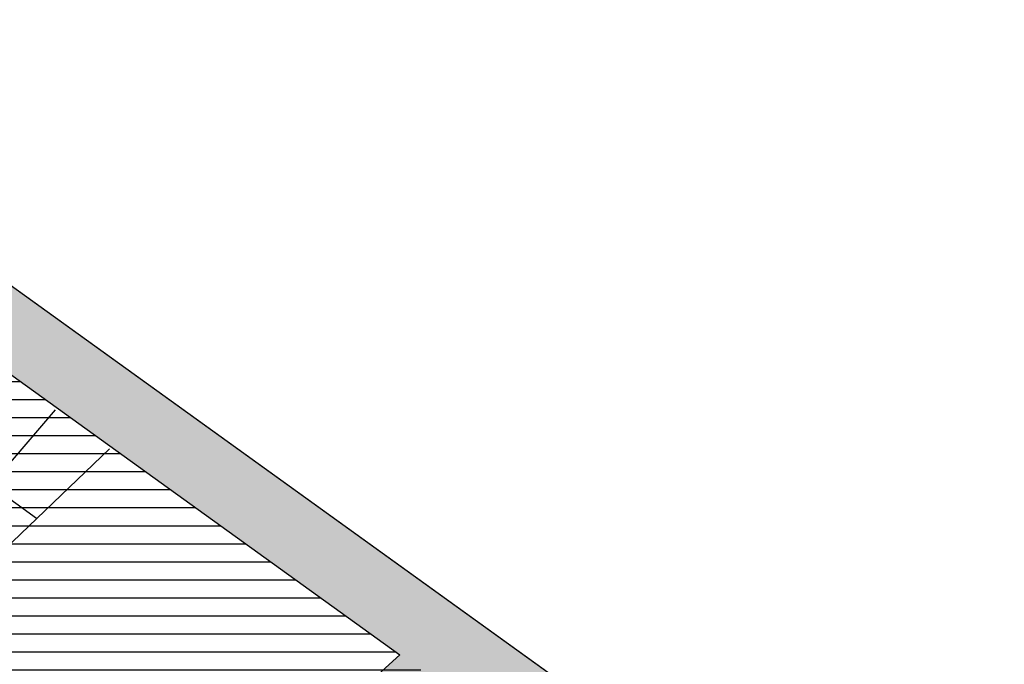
# Model space of a CAD drawing. Header units: millimetres. Extents: x 15275 to 121491, y 18097 to 137945.
# Tile 50 of 57: x 80904 to 86368, y 102930 to 106507. Entities that reach past the tile are written whole.
import ezdxf

# ---------------------------------------------------------------- set-up
doc = ezdxf.new("R2010")
doc.units = ezdxf.units.MM
doc.header["$LTSCALE"] = 0.5
doc.header["$MEASUREMENT"] = 0
doc.linetypes.add('PLINE', pattern=[0])
for name, color, linetype in [('20-- Bygning_ generelt', 7, 'Continuous'), ('241- Bærende innervegger', 7, 'Continuous'), ('241- Bærende innervegger (Skravur)', 7, 'Continuous')]:
    doc.layers.add(name, color=color, linetype=linetype)
pattern_1 = [(0, (0, 0), (0, 86.60254), [0, -50]), (0, (25, 43.3), (0, 86.60254), [0, -50])]

msp = doc.modelspace()

# ---------------------------------------------------------------- hatches: boundary and pattern name
at = {"linetype": 'Continuous'}
h = msp.add_hatch(dxfattribs=at)
h.set_pattern_fill('Linjer_100_mm', color=256, style=0, pattern_type=2)
h.set_pattern_definition([(0, (82690.75, 100198.98), (0, 100), [])])
h.paths.add_polyline_path([(76541.9, 104456.1), (78855.1, 100947.8), (78366.4, 100505.3), (79435, 99327), (80642.8, 100421.5), (82388.6, 98494.8), (81181.5, 97401), (84115.5, 94165.7), (86598.9, 96415.9), (86414.5, 96586.2), (88839.6, 98786.4), (85664.5, 101059.1), (83261.9, 102803.8), (78502.1, 106232.2)])
at = {"layer": '241- Bærende innervegger (Skravur)', "linetype": 'Continuous'}
h = msp.add_hatch(dxfattribs=at)
h.set_pattern_fill('Eksisterende_konstruksjon', color=256, style=0, pattern_type=2)
h.set_pattern_definition(pattern_1)
h.paths.add_polyline_path([(78502.1, 106232.2), (88887.9, 98751.6), (89187, 99029.1), (78805.2, 106506.9)])
h = msp.add_hatch(dxfattribs=at)
h.set_pattern_fill('Eksisterende_konstruksjon', color=256, style=0, pattern_type=2)
h.set_pattern_definition(pattern_1)
h.paths.add_polyline_path([(78502.1, 106232.2), (88841.2, 98785.2), (89075, 99109.8), (78805.2, 106506.9)])
h = msp.add_hatch(dxfattribs=at)
h.set_pattern_fill('Eksisterende_konstruksjon', color=256, style=0, pattern_type=2)
h.set_pattern_definition(pattern_1)
h.paths.add_polyline_path([(79434.8, 99326.8), (83261.9, 102803.8), (83013.1, 102983.1), (79233.1, 99548.9)])

# ---------------------------------------------------------------- linework, layer by layer
at = {"layer": '20-- Bygning_ generelt', "linetype": 'PLINE', "flags": 128}
for points in [[(80997.3, 103739.2), (79058, 105143.9)], [(81100, 104342.8), (80383.3, 103503.4)], [(80593.2, 103352.3), (81401.4, 104126)]]:
    msp.add_lwpolyline(points, dxfattribs=at)
at = {"layer": '241- Bærende innervegger', "linetype": 'PLINE', "flags": 128}
for points in [[(89187, 99029.1), (78805.2, 106506.9)], [(89075, 99109.8), (78805.2, 106506.9)], [(78502.1, 106232.2), (83013.1, 102983.1)], [(78502.1, 106232.2), (83013.1, 102983.1)], [(83013.1, 102983.1), (79233.1, 99548.9)]]:
    msp.add_lwpolyline(points, dxfattribs=at)

doc.saveas('drawing.dxf')
